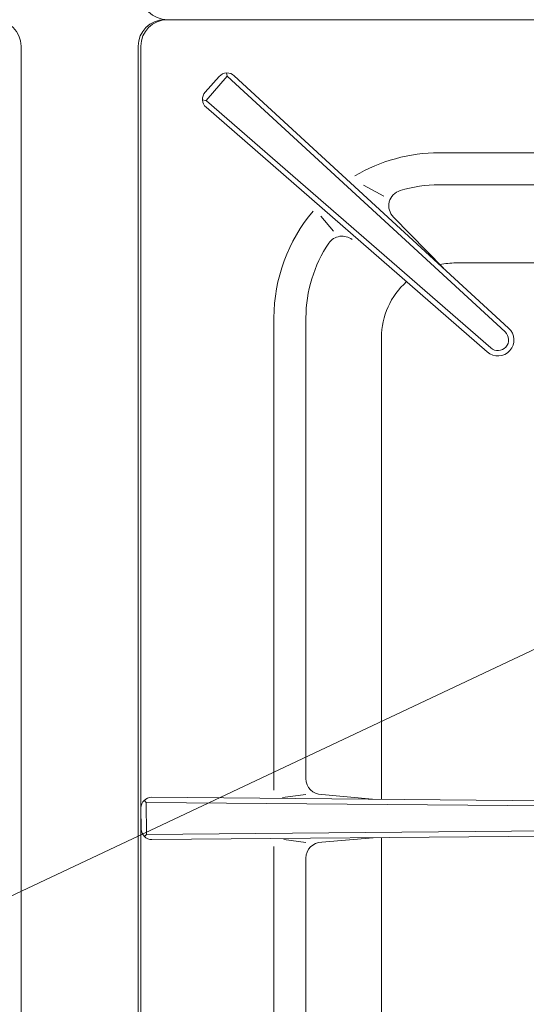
# Model space of a CAD drawing. Header units: inches. Extents: x 382808 to 408593, y -18409 to -9482.
# Tile 197 of 256: x 399343 to 399353, y -12629 to -12611. Entities that reach past the tile are written whole.
import ezdxf

# ---------------------------------------------------------------- set-up
doc = ezdxf.new("R2010")
doc.units = ezdxf.units.IN
doc.header["$LTSCALE"] = 2
doc.header["$MEASUREMENT"] = 0
doc.layers.add('!!!LOZAMET_Nr_pióra__9', color=220, linetype='CONTINUOUS', lineweight=0)

msp = doc.modelspace()

# ---------------------------------------------------------------- linework, layer by layer
at = {"layer": '!!!LOZAMET_Nr_pióra__9', "color": 7, "linetype": 'Continuous', "lineweight": 0}
for p, q in [((399346.003, -12610.504), (399378.603, -12610.504)), ((399346.053, -12610.504), (399378.553, -12610.504)), ((399378.553, -12610.504), (399346.053, -12610.504)), ((399343.303, -12640.004), (399343.303, -12611.004)), ((399345.503, -12640.004), (399345.503, -12611.004)), ((399345.553, -12611.004), (399345.553, -12640.004)), ((399346.761, -12611.864), (399347.024, -12611.57)), ((399347.173, -12611.566), (399346.779, -12612.019)), ((399347.163, -12611.504), (399347.173, -12611.566)), ((399352.392, -12616.369), (399347.173, -12611.566)), ((399352.459, -12616.295), (399347.308, -12611.557)), ((399346.71, -12612.01), (399346.787, -12612.025)), ((399352.059, -12616.742), (399346.779, -12612.149)), ((399352.125, -12616.667), (399346.787, -12612.025)), ((399361.779, -12613.004), (399351.153, -12613.004)), ((399371.845, -12613.404), (399298.49, -12648.026)), ((399350.114, -12613.819), (399349.737, -12613.614)), ((399361.556, -12613.604), (399351.153, -12613.604)), ((399349.168, -12614.477), (399348.935, -12614.196)), ((399351.235, -12615.169), (399350.295, -12614.211)), ((399361.95, -12615.072), (399351.471, -12615.072)), ((399348.053, -12616.104), (399348.053, -12624.976)), ((399348.653, -12616.104), (399348.653, -12624.757)), ((399350.071, -12616.472), (399350.071, -12625.144)), ((399357.004, -12625.204), (399345.758, -12625.106)), ((399348.653, -12625.054), (399348.21, -12625.11)), ((399349.905, -12625.142), (399348.95, -12625.057)), ((399345.556, -12625.308), (399345.56, -12625.704)), ((399345.615, -12625.164), (399345.653, -12625.203)), ((399357.003, -12625.304), (399345.653, -12625.203)), ((399345.653, -12625.203), (399345.659, -12625.803)), ((399345.659, -12625.803), (399345.619, -12625.845)), ((399357.003, -12625.704), (399345.653, -12625.803)), ((399357.004, -12625.804), (399345.761, -12625.902)), ((399348.95, -12625.951), (399349.917, -12625.866)), ((399350.071, -12625.865), (399350.071, -12634.536)), ((399348.053, -12634.904), (399348.053, -12626.032)), ((399348.653, -12625.954), (399348.236, -12625.902)), ((399348.653, -12626.251), (399348.653, -12634.904))]:
    msp.add_line(p, q, dxfattribs=at)
for centre, radius, start, end in [((399346.053, -12610.004), 0.5, 180, 270), ((399342.803, -12611.004), 0.5, 0, 90), ((399346.003, -12611.004), 0.5, 90, 180), ((399346.053, -12611.004), 0.5, 90, 180), ((399347.173, -12611.704), 0.2, 47.3658, 138.1842), ((399346.91, -12611.998), 0.2, 138.1842, 229.0025), ((399351.153, -12616.104), 3.1, 90, 120.6358), ((399351.153, -12616.104), 2.5, 90, 107.0295), ((399350.509, -12614.001), 0.3, 107.0295, 224.4537), ((399351.153, -12616.104), 3.1, 139.6608, 180), ((399349.333, -12614.869), 0.3, 51.6425, 145.8482), ((399351.153, -12616.104), 2.5, 145.8482, 180), ((399351.471, -12616.472), 1.4, 90, 102.5733), ((399351.471, -12616.472), 1.4, 131.4994, 180), ((399352.258, -12616.518), 0.3, 228.1842, 48.1842), ((399352.258, -12616.518), 0.2, 228.1842, 48.1842), ((399348.953, -12624.757), 0.3, 180, 269.4154), ((399345.756, -12625.306), 0.2, 89.5039, 180.4961), ((399345.76, -12625.702), 0.2, 180.4961, 270.4961), ((399348.953, -12626.251), 0.3, 90.5846, 180)]:
    msp.add_arc(centre, radius, start, end, dxfattribs=at)

doc.saveas('drawing.dxf')
